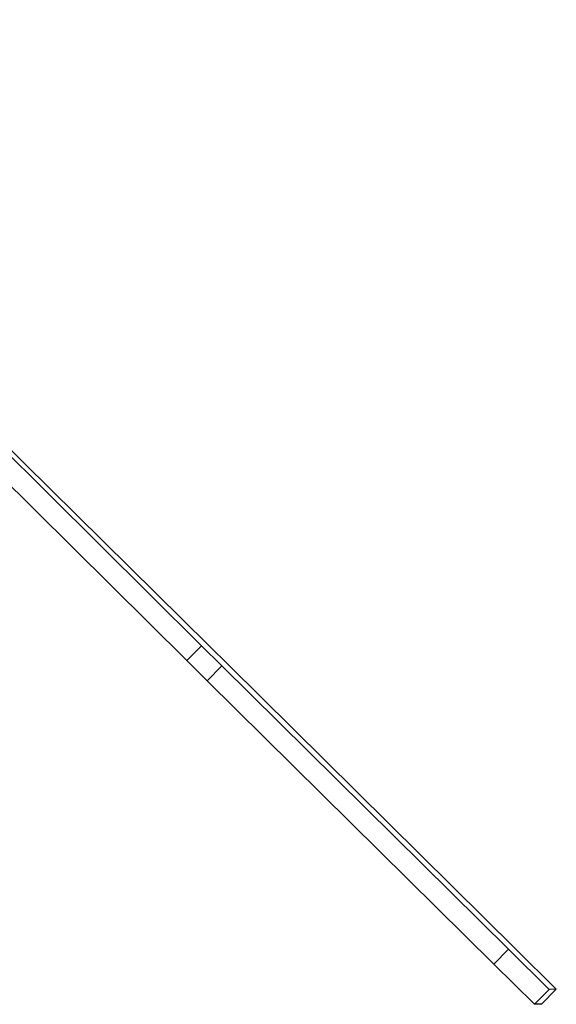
# Model space of a CAD drawing. Header units: millimetres. Extents: x -320 to 36, y 11 to 324.
# Tile 22 of 27: x -142 to -114, y 15 to 66. Entities that reach past the tile are written whole.
import ezdxf

# ---------------------------------------------------------------- set-up
doc = ezdxf.new("R2010")
doc.units = ezdxf.units.MM

msp = doc.modelspace()

# ---------------------------------------------------------------- linework, layer by layer
at = {"color": 7, "linetype": 'Continuous', "lineweight": 25}
for p, q in [((-132.342, 33.495), (-165.539, 66.416)), ((-164.941, 66.063), (-131.961, 33.505)), ((-133.116, 32.713), (-166.312, 65.634)), ((-133.116, 32.713), (-132.342, 33.495)), ((-132.342, 33.495), (-131.277, 32.44)), ((-130.894, 32.45), (-131.961, 33.505)), ((-133.116, 32.713), (-132.051, 31.658)), ((-131.277, 32.44), (-132.051, 31.658)), ((-116.21, 17.531), (-131.277, 32.44)), ((-130.894, 32.45), (-115.827, 17.542)), ((-116.984, 16.749), (-132.051, 31.658)), ((-116.984, 16.749), (-116.21, 17.531)), ((-116.21, 17.531), (-114.069, 15.422)), ((-113.702, 15.432), (-115.827, 17.542)), ((-116.984, 16.749), (-114.843, 14.64)), ((-114.069, 15.422), (-114.843, 14.64)), ((-114.476, 14.65), (-113.702, 15.432)), ((-113.702, 15.432), (-114.069, 15.422)), ((-114.476, 14.65), (-114.843, 14.64))]:
    msp.add_line(p, q, dxfattribs=at)

doc.saveas('drawing.dxf')
